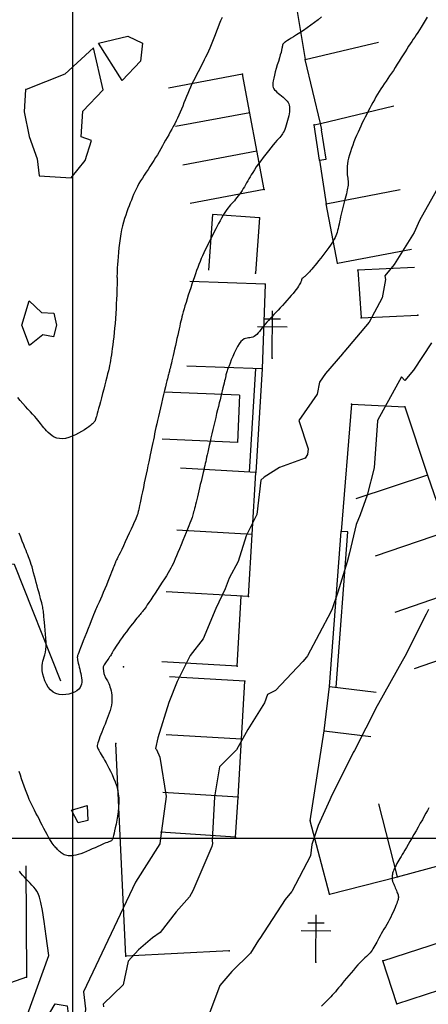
# Model space of a CAD drawing. Header units: millimetres. Extents: x 196436 to 199900, y 8705373 to 8708636.
# Tile 133 of 238: x 198294 to 198338, y 8706482 to 8706587. Entities that reach past the tile are written whole.
import ezdxf

# ---------------------------------------------------------------- set-up
doc = ezdxf.new("R2010")
doc.units = ezdxf.units.MM
doc.header["$LTSCALE"] = 5
for name, color, linetype in [('$CURVAS1', 30, 'Continuous'), ('$CURVAS2', 40, 'Continuous'), ('CASA', 6, 'Continuous'), ('CERCA', 3, 'CERCA_LINE'), ('MALHA', 9, 'Continuous'), ('MURO', 9, 'Continuous'), ('POSTE', 3, 'Continuous'), ('TEXTO', 2, 'Continuous')]:
    doc.layers.add(name, color=color, linetype=linetype)
doc.linetypes.add('CERCA_LINE', pattern='A,0.5,-0.2,["X",Standard,S=0.1,R=0,X=-0.1,Y=-0.05],-0.25', length=0.95)

# ---------------------------------------------------------------- blocks, each defined once
blk = doc.blocks.new('C')
at = {"layer": 'CASA'}
blk.add_lwpolyline([(0, 0), (0, 8)], dxfattribs=at)
blk = doc.blocks.new('A$C6C777A1E')
at = {"layer": 'CASA'}
for points in [[(0, 8), (0, 0)], [(0, 8), (5, 8)], [(5, 8), (5, 0)]]:
    blk.add_lwpolyline(points, dxfattribs=at)
blk = doc.blocks.new('A$C0378539B')
at = {"layer": 'CASA', "rotation": 101.3846114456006}
blk.add_blockref('A$C6C777A1E', (8.83, 1.58), dxfattribs=at)
blk = doc.blocks.new('A$C2C27206C')
at = {"layer": 'CASA', "rotation": 123.4074847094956}
blk.add_blockref('A$C0378539B', (9.73, 2.7), dxfattribs=at)

msp = doc.modelspace()

# ---------------------------------------------------------------- linework, layer by layer
at = {"layer": '$CURVAS1'}
for points in [[(198338.918, 8706569.263, 695), (198336.811, 8706565.528, 695), (198336.267, 8706564.275, 695), (198334.13, 8706560.862, 695), (198333.156, 8706559.663, 695), (198333.225, 8706559.288, 695), (198332.848, 8706557.315, 695), (198331.493, 8706554.757, 695), (198328.811, 8706551.561, 695), (198328.728, 8706551.486, 695), (198328.64, 8706551.379, 695), (198326.858, 8706549.316, 695), (198326.216, 8706548.393, 695), (198325.956, 8706547.124, 695), (198324.021, 8706544.328, 695), (198325.009, 8706541.296, 695), (198324.935, 8706540.694, 695), (198324.68, 8706540.327, 695), (198321.97, 8706539.337, 695), (198320.335, 8706538.314, 695), (198319.98, 8706537.974, 695), (198319.551, 8706534.348, 695), (198318.428, 8706532.082, 695), (198317.58, 8706529.356, 695), (198316.646, 8706527.575, 695), (198316.219, 8706526.46, 695), (198315.199, 8706524.367, 695), (198313.863, 8706521.135, 695), (198312.497, 8706519.378, 695), (198311.105, 8706516.624, 695), (198310.217, 8706514.388, 695), (198309.074, 8706510.643, 695), (198308.83, 8706509.498, 695), (198308.916, 8706509.394, 695), (198309.287, 8706508.587, 695), (198309.954, 8706504.389, 695), (198309.36, 8706499.975, 695), (198309.259, 8706499.392, 695), (198306.683, 8706495.299, 695), (198301.195, 8706483.671, 695)], [(198297.494, 8706487.544, 695), (198297.228, 8706489.573, 695), (198297.006, 8706491.137, 695), (198296.818, 8706492.304, 695), (198296.655, 8706493.143, 695), (198296.509, 8706493.72, 695), (198296.369, 8706494.105, 695), (198296.227, 8706494.365, 695), (198296.072, 8706494.568, 695), (198295.9, 8706494.77, 695), (198295.711, 8706494.981, 695), (198295.512, 8706495.198, 695), (198295.307, 8706495.418, 695), (198295.103, 8706495.638, 695), (198294.903, 8706495.856, 695), (198294.714, 8706496.069, 695), (198294.541, 8706496.274, 695), (198294.387, 8706496.47, 695)], [(198301.403, 8706481.86, 695), (198301.275, 8706480.623, 695), (198302.4, 8706479.422, 695), (198302.619, 8706477.709, 695), (198302.73, 8706475.79, 695), (198303.179, 8706474.419, 695), (198302.737, 8706473.014, 695), (198301.278, 8706469.427, 695), (198300.318, 8706467.818, 695), (198298.955, 8706464.437, 695), (198297.759, 8706462.903, 695), (198295.919, 8706462.315, 695), (198293.162, 8706464.463, 695), (198292.57, 8706464.604, 695), (198293.015, 8706466.483, 695), (198293.624, 8706469.461, 695), (198293.57, 8706469.901, 695), (198293.907, 8706470.692, 695), (198295.674, 8706474.452, 695), (198295.968, 8706476.613, 695), (198295.897, 8706479.451, 695), (198295.288, 8706479.823, 695), (198295.243, 8706481.281, 695), (198297.494, 8706487.544, 695)], [(198301.195, 8706483.671, 695), (198301.403, 8706481.86, 695)]]:
    msp.add_polyline3d(points, dxfattribs=at)
at = {"layer": '$CURVAS2'}
for points in [[(198315.892, 8706587.067, 692), (198315.721, 8706586.724, 692), (198315.562, 8706586.366, 692), (198315.413, 8706585.998, 692), (198315.271, 8706585.625, 692), (198315.134, 8706585.251, 692), (198314.999, 8706584.882, 692), (198314.863, 8706584.522, 692), (198314.724, 8706584.176, 692), (198314.582, 8706583.841, 692), (198314.437, 8706583.517, 692), (198314.289, 8706583.2, 692), (198314.137, 8706582.888, 692), (198313.983, 8706582.579, 692), (198313.826, 8706582.271, 692), (198313.665, 8706581.96, 692), (198313.502, 8706581.647, 692), (198313.338, 8706581.329, 692), (198313.173, 8706581.008, 692), (198313.008, 8706580.684, 692), (198312.846, 8706580.357, 692), (198312.687, 8706580.027, 692), (198312.532, 8706579.694, 692), (198312.383, 8706579.36, 692), (198312.24, 8706579.024, 692), (198312.103, 8706578.687, 692), (198311.969, 8706578.351, 692), (198311.837, 8706578.016, 692), (198311.706, 8706577.684, 692), (198311.574, 8706577.357, 692), (198311.44, 8706577.035, 692), (198311.302, 8706576.719, 692), (198311.158, 8706576.411, 692), (198311.009, 8706576.109, 692), (198310.856, 8706575.812, 692), (198310.7, 8706575.518, 692), (198310.54, 8706575.227, 692), (198310.378, 8706574.936, 692), (198310.214, 8706574.644, 692), (198310.049, 8706574.349, 692), (198309.883, 8706574.051, 692), (198309.716, 8706573.75, 692), (198309.546, 8706573.446, 692), (198309.374, 8706573.14, 692), (198309.197, 8706572.831, 692), (198309.016, 8706572.521, 692), (198308.829, 8706572.21, 692), (198308.635, 8706571.899, 692), (198308.435, 8706571.587, 692), (198308.23, 8706571.276, 692), (198308.023, 8706570.966, 692), (198307.817, 8706570.658, 692), (198307.615, 8706570.351, 692), (198307.42, 8706570.048, 692), (198307.234, 8706569.747, 692), (198307.06, 8706569.451, 692), (198306.901, 8706569.159, 692), (198306.755, 8706568.869, 692), (198306.619, 8706568.581, 692), (198306.492, 8706568.292, 692), (198306.371, 8706568.001, 692), (198306.253, 8706567.706, 692), (198306.136, 8706567.406, 692), (198306.019, 8706567.098, 692), (198305.899, 8706566.781, 692), (198305.778, 8706566.453, 692), (198305.658, 8706566.111, 692), (198305.54, 8706565.753, 692), (198305.426, 8706565.376, 692), (198305.319, 8706564.978, 692), (198305.22, 8706564.556, 692), (198305.13, 8706564.108, 692), (198305.053, 8706563.635, 692), (198304.986, 8706563.144, 692), (198304.929, 8706562.649, 692), (198304.882, 8706562.161, 692), (198304.842, 8706561.691, 692), (198304.811, 8706561.252, 692), (198304.786, 8706560.855, 692), (198304.766, 8706560.511, 692), (198304.752, 8706560.23, 692), (198304.742, 8706560.007, 692), (198304.735, 8706559.834, 692), (198304.732, 8706559.702, 692), (198304.731, 8706559.603, 692), (198304.732, 8706559.531, 692), (198304.734, 8706559.476, 692), (198304.737, 8706559.431, 692), (198304.74, 8706559.387, 692), (198304.743, 8706559.337, 692), (198304.745, 8706559.27, 692), (198304.746, 8706559.179, 692), (198304.746, 8706559.053, 692), (198304.743, 8706558.886, 692), (198304.737, 8706558.667, 692), (198304.729, 8706558.387, 692), (198304.717, 8706558.042, 692), (198304.701, 8706557.639, 692), (198304.681, 8706557.189, 692), (198304.658, 8706556.703, 692), (198304.631, 8706556.192, 692), (198304.6, 8706555.667, 692), (198304.565, 8706555.14, 692), (198304.526, 8706554.622, 692), (198304.482, 8706554.121, 692), (198304.436, 8706553.641, 692), (198304.387, 8706553.183, 692), (198304.336, 8706552.749, 692), (198304.285, 8706552.339, 692), (198304.233, 8706551.956, 692), (198304.183, 8706551.6, 692), (198304.134, 8706551.273, 692), (198304.087, 8706550.974, 692), (198304.041, 8706550.696, 692), (198303.993, 8706550.428, 692), (198303.941, 8706550.162, 692), (198303.884, 8706549.888, 692), (198303.818, 8706549.596, 692), (198303.742, 8706549.276, 692), (198303.654, 8706548.92, 692), (198303.553, 8706548.521, 692), (198303.441, 8706548.089, 692), (198303.322, 8706547.638, 692), (198303.201, 8706547.181, 692), (198303.081, 8706546.733, 692), (198302.966, 8706546.306, 692), (198302.861, 8706545.915, 692), (198302.768, 8706545.574, 692), (198302.692, 8706545.292, 692), (198302.63, 8706545.066, 692), (198302.581, 8706544.889, 692), (198302.544, 8706544.753, 692), (198302.516, 8706544.651, 692), (198302.495, 8706544.576, 692), (198302.48, 8706544.52, 692), (198302.468, 8706544.477, 692), (198302.459, 8706544.439, 692), (198302.45, 8706544.406, 692), (198302.441, 8706544.375, 692), (198302.431, 8706544.345, 692), (198302.418, 8706544.314, 692), (198302.403, 8706544.282, 692), (198302.383, 8706544.248, 692), (198302.359, 8706544.208, 692), (198302.327, 8706544.164, 692), (198302.285, 8706544.111, 692), (198302.227, 8706544.048, 692), (198302.148, 8706543.973, 692), (198302.043, 8706543.884, 692), (198301.907, 8706543.778, 692), (198301.736, 8706543.652, 692), (198301.524, 8706543.506, 692), (198301.269, 8706543.338, 692), (198300.978, 8706543.156, 692), (198300.658, 8706542.972, 692), (198300.318, 8706542.796, 692), (198299.968, 8706542.638, 692), (198299.615, 8706542.508, 692), (198299.269, 8706542.416, 692), (198298.939, 8706542.374, 692), (198298.63, 8706542.388, 692), (198298.345, 8706542.453, 692), (198298.083, 8706542.559, 692), (198297.843, 8706542.697, 692), (198297.625, 8706542.857, 692), (198297.428, 8706543.032, 692), (198297.252, 8706543.211, 692), (198297.097, 8706543.386, 692), (198296.96, 8706543.549, 692), (198296.837, 8706543.704, 692), (198296.72, 8706543.855, 692), (198296.603, 8706544.009, 692), (198296.479, 8706544.169, 692), (198296.342, 8706544.34, 692), (198296.185, 8706544.53, 692), (198296, 8706544.741, 692), (198295.785, 8706544.978, 692), (198295.543, 8706545.238, 692), (198295.283, 8706545.518, 692), (198295.011, 8706545.812, 692), (198294.735, 8706546.118, 692), (198294.463, 8706546.432, 692), (198294.201, 8706546.748, 692)], [(198337.65, 8706587.113, 694), (198337.423, 8706586.749, 694), (198337.204, 8706586.399, 694), (198336.998, 8706586.072, 694), (198336.808, 8706585.776, 694), (198336.633, 8706585.505, 694), (198336.469, 8706585.253, 694), (198336.311, 8706585.012, 694), (198336.157, 8706584.776, 694), (198336.001, 8706584.538, 694), (198335.839, 8706584.289, 694), (198335.67, 8706584.025, 694), (198335.488, 8706583.738, 694), (198335.296, 8706583.433, 694), (198335.095, 8706583.114, 694), (198334.889, 8706582.785, 694), (198334.679, 8706582.452, 694), (198334.468, 8706582.119, 694), (198334.257, 8706581.791, 694), (198334.05, 8706581.473, 694), (198333.847, 8706581.168, 694), (198333.65, 8706580.875, 694), (198333.457, 8706580.592, 694), (198333.269, 8706580.315, 694), (198333.084, 8706580.043, 694), (198332.903, 8706579.771, 694), (198332.725, 8706579.499, 694), (198332.55, 8706579.223, 694), (198332.377, 8706578.941, 694), (198332.207, 8706578.653, 694), (198332.038, 8706578.36, 694), (198331.872, 8706578.062, 694), (198331.708, 8706577.76, 694), (198331.545, 8706577.454, 694), (198331.383, 8706577.146, 694), (198331.223, 8706576.835, 694), (198331.064, 8706576.522, 694), (198330.907, 8706576.207, 694), (198330.752, 8706575.889, 694), (198330.598, 8706575.567, 694), (198330.447, 8706575.241, 694), (198330.298, 8706574.91, 694), (198330.153, 8706574.574, 694), (198330.01, 8706574.232, 694), (198329.871, 8706573.884, 694), (198329.738, 8706573.533, 694), (198329.612, 8706573.183, 694), (198329.496, 8706572.836, 694), (198329.393, 8706572.498, 694), (198329.305, 8706572.171, 694), (198329.233, 8706571.859, 694), (198329.18, 8706571.565, 694), (198329.147, 8706571.292, 694), (198329.132, 8706571.04, 694), (198329.132, 8706570.807, 694), (198329.142, 8706570.592, 694), (198329.16, 8706570.392, 694), (198329.182, 8706570.207, 694), (198329.205, 8706570.034, 694), (198329.224, 8706569.873, 694), (198329.238, 8706569.721, 694), (198329.246, 8706569.574, 694), (198329.246, 8706569.429, 694), (198329.238, 8706569.282, 694), (198329.222, 8706569.128, 694), (198329.198, 8706568.964, 694), (198329.164, 8706568.786, 694), (198329.12, 8706568.589, 694), (198329.067, 8706568.371, 694), (198329.005, 8706568.133, 694), (198328.937, 8706567.88, 694), (198328.865, 8706567.614, 694), (198328.791, 8706567.339, 694), (198328.716, 8706567.058, 694), (198328.643, 8706566.774, 694), (198328.574, 8706566.49, 694), (198328.509, 8706566.21, 694), (198328.45, 8706565.935, 694), (198328.394, 8706565.666, 694), (198328.341, 8706565.406, 694), (198328.289, 8706565.156, 694), (198328.238, 8706564.917, 694), (198328.187, 8706564.691, 694), (198328.135, 8706564.479, 694), (198328.081, 8706564.281, 694), (198328.021, 8706564.095, 694), (198327.953, 8706563.914, 694), (198327.874, 8706563.733, 694), (198327.781, 8706563.548, 694), (198327.67, 8706563.353, 694), (198327.539, 8706563.143, 694), (198327.384, 8706562.913, 694), (198327.205, 8706562.661, 694), (198327.005, 8706562.39, 694), (198326.791, 8706562.107, 694), (198326.569, 8706561.821, 694), (198326.344, 8706561.537, 694), (198326.125, 8706561.262, 694), (198325.916, 8706561.004, 694), (198325.723, 8706560.768, 694), (198325.552, 8706560.562, 694), (198325.402, 8706560.383, 694), (198325.269, 8706560.228, 694), (198325.152, 8706560.095, 694), (198325.048, 8706559.981, 694), (198324.955, 8706559.883, 694), (198324.87, 8706559.798, 694), (198324.791, 8706559.724, 694), (198324.716, 8706559.657, 694), (198324.645, 8706559.598, 694), (198324.579, 8706559.546, 694), (198324.519, 8706559.5, 694), (198324.466, 8706559.46, 694), (198324.42, 8706559.425, 694), (198324.383, 8706559.394, 694), (198324.355, 8706559.369, 694), (198324.336, 8706559.346, 694), (198324.325, 8706559.326, 694), (198324.318, 8706559.304, 694), (198324.314, 8706559.279, 694), (198324.31, 8706559.249, 694), (198324.303, 8706559.211, 694), (198324.291, 8706559.163, 694), (198324.271, 8706559.103, 694), (198324.241, 8706559.028, 694), (198324.199, 8706558.937, 694), (198324.142, 8706558.83, 694), (198324.07, 8706558.706, 694), (198323.98, 8706558.564, 694), (198323.87, 8706558.404, 694), (198323.739, 8706558.224, 694), (198323.584, 8706558.023, 694), (198323.405, 8706557.803, 694), (198323.206, 8706557.566, 694), (198322.989, 8706557.316, 694), (198322.761, 8706557.058, 694), (198322.526, 8706556.795, 694), (198322.287, 8706556.533, 694), (198322.049, 8706556.275, 694), (198321.818, 8706556.026, 694), (198321.596, 8706555.788, 694), (198321.383, 8706555.561, 694), (198321.18, 8706555.343, 694), (198320.986, 8706555.134, 694), (198320.8, 8706554.93, 694), (198320.622, 8706554.731, 694), (198320.452, 8706554.534, 694), (198320.289, 8706554.339, 694), (198320.132, 8706554.144, 694), (198319.981, 8706553.953, 694), (198319.834, 8706553.77, 694), (198319.69, 8706553.601, 694), (198319.549, 8706553.449, 694), (198319.408, 8706553.319, 694), (198319.267, 8706553.216, 694), (198319.125, 8706553.144, 694), (198318.98, 8706553.104, 694), (198318.832, 8706553.087, 694), (198318.682, 8706553.078, 694), (198318.527, 8706553.063, 694), (198318.369, 8706553.031, 694), (198318.207, 8706552.965, 694), (198318.04, 8706552.855, 694), (198317.868, 8706552.684, 694), (198317.691, 8706552.446, 694), (198317.513, 8706552.151, 694), (198317.337, 8706551.816, 694), (198317.167, 8706551.459, 694), (198317.006, 8706551.095, 694), (198316.858, 8706550.741, 694), (198316.727, 8706550.414, 694), (198316.616, 8706550.13, 694), (198316.528, 8706549.902, 694), (198316.46, 8706549.722, 694), (198316.409, 8706549.581, 694), (198316.37, 8706549.466, 694), (198316.34, 8706549.365, 694), (198316.315, 8706549.269, 694), (198316.291, 8706549.166, 694), (198316.263, 8706549.043, 694), (198316.23, 8706548.893, 694), (198316.19, 8706548.716, 694), (198316.144, 8706548.512, 694), (198316.092, 8706548.284, 694), (198316.034, 8706548.034, 694), (198315.971, 8706547.764, 694), (198315.903, 8706547.475, 694), (198315.829, 8706547.171, 694), (198315.751, 8706546.851, 694), (198315.669, 8706546.518, 694), (198315.583, 8706546.17, 694), (198315.493, 8706545.808, 694), (198315.4, 8706545.431, 694), (198315.304, 8706545.041, 694), (198315.206, 8706544.637, 694), (198315.105, 8706544.218, 694), (198315.003, 8706543.787, 694), (198314.901, 8706543.348, 694), (198314.8, 8706542.91, 694), (198314.701, 8706542.479, 694), (198314.607, 8706542.062, 694), (198314.517, 8706541.667, 694), (198314.435, 8706541.299, 694), (198314.361, 8706540.967, 694), (198314.297, 8706540.675, 694), (198314.239, 8706540.415, 694), (198314.188, 8706540.18, 694), (198314.139, 8706539.961, 694), (198314.092, 8706539.748, 694), (198314.044, 8706539.532, 694), (198313.992, 8706539.305, 694), (198313.935, 8706539.057, 694), (198313.872, 8706538.782, 694), (198313.802, 8706538.483, 694), (198313.727, 8706538.166, 694), (198313.649, 8706537.837, 694), (198313.569, 8706537.502, 694), (198313.489, 8706537.166, 694), (198313.411, 8706536.835, 694), (198313.334, 8706536.516, 694), (198313.262, 8706536.212, 694), (198313.193, 8706535.926, 694), (198313.128, 8706535.657, 694), (198313.068, 8706535.407, 694), (198313.011, 8706535.176, 694), (198312.959, 8706534.964, 694), (198312.91, 8706534.772, 694), (198312.865, 8706534.601, 694), (198312.824, 8706534.448, 694), (198312.783, 8706534.307, 694), (198312.739, 8706534.167, 694), (198312.689, 8706534.018, 694), (198312.628, 8706533.85, 694), (198312.554, 8706533.653, 694), (198312.462, 8706533.418, 694), (198312.349, 8706533.134, 694), (198312.214, 8706532.795, 694), (198312.06, 8706532.411, 694), (198311.892, 8706531.996, 694), (198311.717, 8706531.563, 694), (198311.539, 8706531.127, 694), (198311.364, 8706530.702, 694), (198311.198, 8706530.3, 694), (198311.045, 8706529.936, 694), (198310.911, 8706529.62, 694), (198310.789, 8706529.343, 694), (198310.674, 8706529.093, 694), (198310.558, 8706528.859, 694), (198310.437, 8706528.629, 694), (198310.302, 8706528.391, 694), (198310.148, 8706528.132, 694), (198309.969, 8706527.84, 694), (198309.759, 8706527.508, 694), (198309.526, 8706527.145, 694), (198309.278, 8706526.761, 694), (198309.023, 8706526.371, 694), (198308.77, 8706525.986, 694), (198308.528, 8706525.619, 694), (198308.305, 8706525.282, 694), (198308.109, 8706524.987, 694), (198307.948, 8706524.745, 694), (198307.817, 8706524.549, 694), (198307.71, 8706524.393, 694), (198307.623, 8706524.267, 694), (198307.549, 8706524.165, 694), (198307.483, 8706524.078, 694), (198307.419, 8706523.999, 694), (198307.352, 8706523.918, 694), (198307.275, 8706523.83, 694), (198307.189, 8706523.73, 694), (198307.089, 8706523.615, 694), (198306.977, 8706523.483, 694), (198306.849, 8706523.331, 694), (198306.705, 8706523.157, 694), (198306.544, 8706522.956, 694), (198306.363, 8706522.726, 694), (198306.163, 8706522.467, 694), (198305.949, 8706522.185, 694), (198305.726, 8706521.888, 694), (198305.503, 8706521.585, 694), (198305.284, 8706521.284, 694), (198305.076, 8706520.994, 694), (198304.886, 8706520.722, 694), (198304.719, 8706520.478, 694), (198304.581, 8706520.266, 694), (198304.467, 8706520.086, 694), (198304.374, 8706519.93, 694), (198304.295, 8706519.793, 694), (198304.226, 8706519.671, 694), (198304.162, 8706519.556, 694), (198304.097, 8706519.445, 694), (198304.027, 8706519.332, 694), (198303.948, 8706519.212, 694), (198303.862, 8706519.087, 694), (198303.772, 8706518.96, 694), (198303.681, 8706518.833, 694), (198303.593, 8706518.709, 694), (198303.511, 8706518.591, 694), (198303.439, 8706518.481, 694), (198303.378, 8706518.382, 694), (198303.333, 8706518.296, 694), (198303.302, 8706518.221, 694), (198303.282, 8706518.155, 694), (198303.273, 8706518.095, 694), (198303.27, 8706518.038, 694), (198303.273, 8706517.981, 694), (198303.279, 8706517.923, 694), (198303.287, 8706517.86, 694), (198303.294, 8706517.791, 694), (198303.301, 8706517.715, 694), (198303.311, 8706517.634, 694), (198303.323, 8706517.549, 694), (198303.339, 8706517.461, 694), (198303.36, 8706517.37, 694), (198303.389, 8706517.278, 694), (198303.425, 8706517.186, 694), (198303.47, 8706517.093, 694), (198303.523, 8706516.998, 694), (198303.582, 8706516.899, 694), (198303.646, 8706516.792, 694), (198303.713, 8706516.675, 694), (198303.782, 8706516.546, 694), (198303.852, 8706516.401, 694), (198303.921, 8706516.238, 694), (198303.987, 8706516.055, 694), (198304.048, 8706515.853, 694), (198304.101, 8706515.635, 694), (198304.146, 8706515.403, 694), (198304.177, 8706515.158, 694), (198304.195, 8706514.902, 694), (198304.195, 8706514.639, 694), (198304.176, 8706514.369, 694), (198304.136, 8706514.094, 694), (198304.077, 8706513.816, 694), (198304.001, 8706513.535, 694), (198303.912, 8706513.25, 694), (198303.811, 8706512.964, 694), (198303.702, 8706512.676, 694), (198303.587, 8706512.387, 694), (198303.469, 8706512.097, 694), (198303.35, 8706511.807, 694), (198303.233, 8706511.522, 694), (198303.121, 8706511.243, 694), (198303.014, 8706510.976, 694), (198302.917, 8706510.725, 694), (198302.831, 8706510.493, 694), (198302.759, 8706510.284, 694), (198302.703, 8706510.102, 694), (198302.664, 8706509.948, 694), (198302.644, 8706509.82, 694), (198302.641, 8706509.709, 694), (198302.654, 8706509.608, 694), (198302.684, 8706509.513, 694), (198302.729, 8706509.415, 694), (198302.789, 8706509.308, 694), (198302.863, 8706509.185, 694), (198302.951, 8706509.042, 694), (198303.051, 8706508.876, 694), (198303.164, 8706508.688, 694), (198303.288, 8706508.478, 694), (198303.423, 8706508.245, 694), (198303.567, 8706507.989, 694), (198303.72, 8706507.71, 694), (198303.88, 8706507.409, 694), (198304.047, 8706507.084, 694), (198304.215, 8706506.737, 694), (198304.378, 8706506.369, 694), (198304.53, 8706505.98, 694), (198304.666, 8706505.571, 694), (198304.779, 8706505.144, 694), (198304.864, 8706504.698, 694), (198304.914, 8706504.236, 694), (198304.925, 8706503.758, 694), (198304.904, 8706503.274, 694), (198304.856, 8706502.793, 694), (198304.79, 8706502.324, 694), (198304.711, 8706501.877, 694), (198304.628, 8706501.462, 694), (198304.547, 8706501.087, 694), (198304.475, 8706500.764, 694), (198304.418, 8706500.497, 694), (198304.374, 8706500.284, 694), (198304.337, 8706500.116, 694), (198304.305, 8706499.988, 694), (198304.272, 8706499.89, 694), (198304.235, 8706499.817, 694), (198304.19, 8706499.76, 694), (198304.132, 8706499.714, 694), (198304.057, 8706499.671, 694), (198303.964, 8706499.628, 694), (198303.851, 8706499.582, 694), (198303.718, 8706499.531, 694), (198303.561, 8706499.472, 694), (198303.381, 8706499.402, 694), (198303.176, 8706499.319, 694), (198302.944, 8706499.22, 694), (198302.685, 8706499.104, 694), (198302.404, 8706498.975, 694), (198302.109, 8706498.838, 694), (198301.804, 8706498.699, 694), (198301.497, 8706498.564, 694), (198301.194, 8706498.438, 694), (198300.902, 8706498.327, 694), (198300.626, 8706498.236, 694), (198300.372, 8706498.17, 694), (198300.141, 8706498.127, 694), (198299.93, 8706498.105, 694), (198299.738, 8706498.101, 694), (198299.564, 8706498.114, 694), (198299.406, 8706498.142, 694), (198299.264, 8706498.181, 694), (198299.135, 8706498.229, 694), (198299.019, 8706498.284, 694), (198298.914, 8706498.346, 694), (198298.817, 8706498.412, 694), (198298.728, 8706498.484, 694), (198298.645, 8706498.558, 694), (198298.565, 8706498.636, 694), (198298.488, 8706498.715, 694), (198298.411, 8706498.796, 694), (198298.333, 8706498.877, 694), (198298.252, 8706498.963, 694), (198298.166, 8706499.059, 694), (198298.074, 8706499.17, 694), (198297.975, 8706499.299, 694), (198297.867, 8706499.453, 694), (198297.747, 8706499.635, 694), (198297.616, 8706499.851, 694), (198297.471, 8706500.103, 694), (198297.314, 8706500.386, 694), (198297.15, 8706500.694, 694), (198296.979, 8706501.018, 694), (198296.806, 8706501.352, 694), (198296.632, 8706501.689, 694), (198296.462, 8706502.022, 694), (198296.296, 8706502.343, 694), (198296.139, 8706502.648, 694), (198295.988, 8706502.94, 694), (198295.843, 8706503.226, 694), (198295.703, 8706503.51, 694), (198295.565, 8706503.798, 694), (198295.43, 8706504.098, 694), (198295.295, 8706504.413, 694), (198295.16, 8706504.75, 694), (198295.023, 8706505.113, 694), (198294.885, 8706505.495, 694), (198294.749, 8706505.889, 694), (198294.615, 8706506.287, 694), (198294.485, 8706506.679, 694), (198294.361, 8706507.059, 694)], [(198326.424, 8706587.139, 693), (198326.062, 8706586.838, 693), (198325.679, 8706586.541, 693), (198325.285, 8706586.252, 693), (198324.888, 8706585.974, 693), (198324.499, 8706585.71, 693), (198324.126, 8706585.466, 693), (198323.78, 8706585.244, 693), (198323.47, 8706585.048, 693), (198323.206, 8706584.883, 693), (198322.994, 8706584.75, 693), (198322.831, 8706584.647, 693), (198322.71, 8706584.57, 693), (198322.624, 8706584.514, 693), (198322.566, 8706584.475, 693), (198322.529, 8706584.449, 693), (198322.507, 8706584.432, 693), (198322.493, 8706584.419, 693), (198322.481, 8706584.408, 693), (198322.469, 8706584.396, 693), (198322.458, 8706584.385, 693), (198322.447, 8706584.373, 693), (198322.435, 8706584.36, 693), (198322.422, 8706584.345, 693), (198322.409, 8706584.33, 693), (198322.393, 8706584.312, 693), (198322.376, 8706584.292, 693), (198322.358, 8706584.271, 693), (198322.34, 8706584.249, 693), (198322.323, 8706584.225, 693), (198322.307, 8706584.202, 693), (198322.293, 8706584.179, 693), (198322.283, 8706584.157, 693), (198322.278, 8706584.137, 693), (198322.277, 8706584.117, 693), (198322.277, 8706584.091, 693), (198322.276, 8706584.052, 693), (198322.27, 8706583.991, 693), (198322.256, 8706583.902, 693), (198322.231, 8706583.777, 693), (198322.19, 8706583.607, 693), (198322.131, 8706583.386, 693), (198322.052, 8706583.109, 693), (198321.956, 8706582.786, 693), (198321.85, 8706582.431, 693), (198321.739, 8706582.057, 693), (198321.628, 8706581.677, 693), (198321.524, 8706581.306, 693), (198321.43, 8706580.956, 693), (198321.354, 8706580.642, 693), (198321.299, 8706580.372, 693), (198321.267, 8706580.145, 693), (198321.258, 8706579.953, 693), (198321.272, 8706579.789, 693), (198321.309, 8706579.647, 693), (198321.371, 8706579.52, 693), (198321.456, 8706579.4, 693), (198321.565, 8706579.283, 693), (198321.697, 8706579.161, 693), (198321.847, 8706579.034, 693), (198322.01, 8706578.903, 693), (198322.177, 8706578.768, 693), (198322.343, 8706578.631, 693), (198322.502, 8706578.491, 693), (198322.648, 8706578.35, 693), (198322.773, 8706578.208, 693), (198322.873, 8706578.065, 693), (198322.949, 8706577.919, 693), (198323.002, 8706577.769, 693), (198323.034, 8706577.611, 693), (198323.047, 8706577.443, 693), (198323.043, 8706577.264, 693), (198323.024, 8706577.07, 693), (198322.991, 8706576.859, 693), (198322.947, 8706576.63, 693), (198322.892, 8706576.389, 693), (198322.829, 8706576.142, 693), (198322.76, 8706575.894, 693), (198322.686, 8706575.653, 693), (198322.608, 8706575.424, 693), (198322.529, 8706575.214, 693), (198322.45, 8706575.029, 693), (198322.372, 8706574.872, 693), (198322.291, 8706574.738, 693), (198322.203, 8706574.615, 693), (198322.104, 8706574.493, 693), (198321.989, 8706574.363, 693), (198321.855, 8706574.215, 693), (198321.696, 8706574.039, 693), (198321.509, 8706573.825, 693), (198321.291, 8706573.565, 693), (198321.048, 8706573.267, 693), (198320.788, 8706572.941, 693), (198320.519, 8706572.595, 693), (198320.248, 8706572.241, 693), (198319.984, 8706571.886, 693), (198319.734, 8706571.542, 693), (198319.506, 8706571.217, 693), (198319.306, 8706570.92, 693), (198319.132, 8706570.648, 693), (198318.979, 8706570.397, 693), (198318.842, 8706570.164, 693), (198318.717, 8706569.945, 693), (198318.6, 8706569.736, 693), (198318.486, 8706569.532, 693), (198318.371, 8706569.33, 693), (198318.25, 8706569.128, 693), (198318.125, 8706568.924, 693), (198317.995, 8706568.722, 693), (198317.863, 8706568.524, 693), (198317.728, 8706568.33, 693), (198317.591, 8706568.142, 693), (198317.454, 8706567.963, 693), (198317.318, 8706567.794, 693), (198317.183, 8706567.635, 693), (198317.048, 8706567.484, 693), (198316.914, 8706567.336, 693), (198316.78, 8706567.187, 693), (198316.646, 8706567.033, 693), (198316.51, 8706566.869, 693), (198316.374, 8706566.691, 693), (198316.236, 8706566.496, 693), (198316.096, 8706566.278, 693), (198315.953, 8706566.041, 693), (198315.809, 8706565.786, 693), (198315.662, 8706565.516, 693), (198315.512, 8706565.233, 693), (198315.36, 8706564.939, 693), (198315.206, 8706564.637, 693), (198315.049, 8706564.33, 693), (198314.889, 8706564.018, 693), (198314.728, 8706563.703, 693), (198314.567, 8706563.387, 693), (198314.407, 8706563.07, 693), (198314.25, 8706562.752, 693), (198314.096, 8706562.435, 693), (198313.948, 8706562.119, 693), (198313.806, 8706561.806, 693), (198313.672, 8706561.495, 693), (198313.544, 8706561.185, 693), (198313.42, 8706560.872, 693), (198313.3, 8706560.554, 693), (198313.181, 8706560.228, 693), (198313.061, 8706559.892, 693), (198312.94, 8706559.542, 693), (198312.816, 8706559.177, 693), (198312.687, 8706558.794, 693), (198312.556, 8706558.399, 693), (198312.425, 8706557.998, 693), (198312.295, 8706557.599, 693), (198312.17, 8706557.207, 693), (198312.052, 8706556.83, 693), (198311.942, 8706556.474, 693), (198311.845, 8706556.146, 693), (198311.76, 8706555.85, 693), (198311.686, 8706555.579, 693), (198311.62, 8706555.327, 693), (198311.561, 8706555.083, 693), (198311.504, 8706554.84, 693), (198311.447, 8706554.59, 693), (198311.389, 8706554.323, 693), (198311.325, 8706554.032, 693), (198311.254, 8706553.711, 693), (198311.177, 8706553.364, 693), (198311.096, 8706553.001, 693), (198311.012, 8706552.63, 693), (198310.928, 8706552.257, 693), (198310.845, 8706551.892, 693), (198310.765, 8706551.542, 693), (198310.689, 8706551.215, 693), (198310.619, 8706550.918, 693), (198310.555, 8706550.651, 693), (198310.498, 8706550.411, 693), (198310.445, 8706550.197, 693), (198310.398, 8706550.006, 693), (198310.355, 8706549.836, 693), (198310.317, 8706549.686, 693), (198310.284, 8706549.554, 693), (198310.254, 8706549.436, 693), (198310.225, 8706549.323, 693), (198310.196, 8706549.207, 693), (198310.164, 8706549.077, 693), (198310.126, 8706548.923, 693), (198310.08, 8706548.736, 693), (198310.024, 8706548.506, 693), (198309.956, 8706548.224, 693), (198309.873, 8706547.882, 693), (198309.778, 8706547.49, 693), (198309.675, 8706547.06, 693), (198309.565, 8706546.602, 693), (198309.453, 8706546.13, 693), (198309.341, 8706545.655, 693), (198309.232, 8706545.189, 693), (198309.129, 8706544.744, 693), (198309.035, 8706544.328, 693), (198308.948, 8706543.941, 693), (198308.869, 8706543.578, 693), (198308.795, 8706543.234, 693), (198308.725, 8706542.905, 693), (198308.658, 8706542.587, 693), (198308.593, 8706542.274, 693), (198308.529, 8706541.963, 693), (198308.464, 8706541.648, 693), (198308.398, 8706541.328, 693), (198308.33, 8706540.997, 693), (198308.258, 8706540.654, 693), (198308.183, 8706540.295, 693), (198308.104, 8706539.916, 693), (198308.02, 8706539.515, 693), (198307.929, 8706539.087, 693), (198307.833, 8706538.633, 693), (198307.732, 8706538.161, 693), (198307.63, 8706537.683, 693), (198307.529, 8706537.209, 693), (198307.43, 8706536.752, 693), (198307.338, 8706536.322, 693), (198307.254, 8706535.931, 693), (198307.181, 8706535.59, 693), (198307.121, 8706535.307, 693), (198307.072, 8706535.079, 693), (198307.034, 8706534.899, 693), (198307.005, 8706534.759, 693), (198306.983, 8706534.654, 693), (198306.967, 8706534.576, 693), (198306.956, 8706534.518, 693), (198306.948, 8706534.474, 693), (198306.941, 8706534.436, 693), (198306.93, 8706534.395, 693), (198306.913, 8706534.34, 693), (198306.883, 8706534.262, 693), (198306.838, 8706534.15, 693), (198306.771, 8706533.995, 693), (198306.679, 8706533.787, 693), (198306.558, 8706533.514, 693), (198306.404, 8706533.173, 693), (198306.225, 8706532.777, 693), (198306.027, 8706532.344, 693), (198305.821, 8706531.893, 693), (198305.613, 8706531.442, 693), (198305.413, 8706531.01, 693), (198305.229, 8706530.615, 693), (198305.068, 8706530.276, 693), (198304.937, 8706530.006, 693), (198304.834, 8706529.798, 693), (198304.754, 8706529.643, 693), (198304.694, 8706529.529, 693), (198304.648, 8706529.444, 693), (198304.613, 8706529.379, 693), (198304.584, 8706529.321, 693), (198304.557, 8706529.259, 693), (198304.527, 8706529.185, 693), (198304.492, 8706529.091, 693), (198304.45, 8706528.976, 693), (198304.399, 8706528.834, 693), (198304.335, 8706528.661, 693), (198304.257, 8706528.453, 693), (198304.162, 8706528.207, 693), (198304.048, 8706527.917, 693), (198303.913, 8706527.584, 693), (198303.763, 8706527.217, 693), (198303.602, 8706526.83, 693), (198303.437, 8706526.435, 693), (198303.272, 8706526.045, 693), (198303.114, 8706525.675, 693), (198302.967, 8706525.336, 693), (198302.839, 8706525.043, 693), (198302.732, 8706524.803, 693), (198302.642, 8706524.605, 693), (198302.563, 8706524.433, 693), (198302.489, 8706524.272, 693), (198302.415, 8706524.105, 693), (198302.334, 8706523.917, 693), (198302.24, 8706523.69, 693), (198302.127, 8706523.41, 693), (198301.991, 8706523.067, 693), (198301.836, 8706522.671, 693), (198301.669, 8706522.24, 693), (198301.496, 8706521.792, 693), (198301.323, 8706521.345, 693), (198301.156, 8706520.915, 693), (198301.002, 8706520.521, 693), (198300.867, 8706520.179, 693), (198300.756, 8706519.902, 693), (198300.668, 8706519.684, 693), (198300.603, 8706519.511, 693), (198300.557, 8706519.371, 693), (198300.531, 8706519.252, 693), (198300.521, 8706519.141, 693), (198300.527, 8706519.027, 693), (198300.547, 8706518.897, 693), (198300.578, 8706518.741, 693), (198300.62, 8706518.562, 693), (198300.668, 8706518.362, 693), (198300.721, 8706518.147, 693), (198300.776, 8706517.921, 693), (198300.83, 8706517.687, 693), (198300.882, 8706517.451, 693), (198300.927, 8706517.217, 693), (198300.963, 8706516.987, 693), (198300.986, 8706516.765, 693), (198300.987, 8706516.551, 693), (198300.963, 8706516.345, 693), (198300.906, 8706516.15, 693), (198300.811, 8706515.966, 693), (198300.671, 8706515.795, 693), (198300.481, 8706515.637, 693), (198300.238, 8706515.494, 693), (198299.95, 8706515.373, 693), (198299.629, 8706515.28, 693), (198299.287, 8706515.223, 693), (198298.936, 8706515.209, 693), (198298.588, 8706515.244, 693), (198298.254, 8706515.337, 693), (198297.947, 8706515.493, 693), (198297.675, 8706515.716, 693), (198297.442, 8706515.996, 693), (198297.245, 8706516.318, 693), (198297.084, 8706516.667, 693), (198296.958, 8706517.03, 693), (198296.867, 8706517.391, 693), (198296.81, 8706517.735, 693), (198296.787, 8706518.05, 693), (198296.795, 8706518.324, 693), (198296.828, 8706518.565, 693), (198296.881, 8706518.786, 693), (198296.945, 8706518.999, 693), (198297.014, 8706519.217, 693), (198297.081, 8706519.452, 693), (198297.139, 8706519.716, 693), (198297.18, 8706520.021, 693), (198297.201, 8706520.377, 693), (198297.203, 8706520.772, 693), (198297.189, 8706521.193, 693), (198297.163, 8706521.626, 693), (198297.129, 8706522.057, 693), (198297.091, 8706522.472, 693), (198297.052, 8706522.856, 693), (198297.017, 8706523.196, 693), (198296.987, 8706523.48, 693), (198296.962, 8706523.716, 693), (198296.941, 8706523.913, 693), (198296.922, 8706524.079, 693), (198296.902, 8706524.224, 693), (198296.88, 8706524.359, 693), (198296.855, 8706524.492, 693), (198296.824, 8706524.633, 693), (198296.787, 8706524.79, 693), (198296.742, 8706524.965, 693), (198296.69, 8706525.159, 693), (198296.632, 8706525.373, 693), (198296.568, 8706525.608, 693), (198296.499, 8706525.864, 693), (198296.423, 8706526.142, 693), (198296.342, 8706526.443, 693), (198296.257, 8706526.766, 693), (198296.167, 8706527.106, 693), (198296.076, 8706527.453, 693), (198295.984, 8706527.8, 693), (198295.892, 8706528.14, 693), (198295.803, 8706528.464, 693), (198295.718, 8706528.765, 693), (198295.637, 8706529.034, 693), (198295.563, 8706529.268, 693), (198295.492, 8706529.474, 693), (198295.421, 8706529.664, 693), (198295.348, 8706529.85, 693), (198295.269, 8706530.044, 693), (198295.181, 8706530.257, 693), (198295.081, 8706530.502, 693), (198294.966, 8706530.789, 693), (198294.834, 8706531.128, 693), (198294.688, 8706531.508, 693), (198294.532, 8706531.917, 693), (198294.369, 8706532.342, 693)], [(198305.875, 8706585.108, 691), (198307.447, 8706584.361, 691), (198307.241, 8706582.458, 691), (198305.27, 8706580.408, 691), (198302.767, 8706584.372, 691), (198305.875, 8706585.108, 691)], [(198299.194, 8706581.063, 691), (198295.109, 8706579.455, 691), (198295.012, 8706579.439, 691), (198294.873, 8706577.065, 691), (198295.411, 8706574.454, 691), (198296.281, 8706572.077, 691), (198296.465, 8706570.281, 691), (198299.872, 8706570.062, 691), (198301.369, 8706571.902, 691), (198302.016, 8706574.032, 691), (198300.941, 8706574.429, 691), (198301.124, 8706577.159, 691), (198303.25, 8706579.419, 691), (198302.236, 8706583.857, 691), (198299.194, 8706581.063, 691)], [(198298.314, 8706554.441, 691), (198298.003, 8706553.207, 691), (198296.866, 8706553.409, 691), (198295.461, 8706552.258, 691), (198294.623, 8706554.43, 691), (198295.401, 8706556.998, 691), (198296.735, 8706555.77, 691), (198298.021, 8706555.693, 691), (198298.314, 8706554.441, 691)], [(198338.084, 8706552.548, 696), (198336.169, 8706549.641, 696), (198335.281, 8706548.543, 696), (198334.904, 8706548.959, 696), (198332.359, 8706544.298, 696), (198332.378, 8706544.291, 696), (198332.362, 8706544.26, 696), (198331.997, 8706539.293, 696), (198331.273, 8706536.372, 696), (198330.513, 8706534.3, 696), (198330.098, 8706533.271, 696), (198329.398, 8706530.283, 696), (198329.132, 8706529.306, 696), (198328.149, 8706526.076, 696), (198327.558, 8706524.312, 696), (198327.403, 8706524.022, 696), (198324.925, 8706519.324, 696), (198324.834, 8706519.2, 696), (198324.432, 8706518.722, 696), (198321.558, 8706515.664, 696), (198320.694, 8706515.236, 696), (198320.386, 8706514.344, 696), (198318.616, 8706511.525, 696), (198317.399, 8706509.357, 696), (198315.598, 8706507.538, 696), (198315.061, 8706504.367, 696), (198314.842, 8706499.75, 696), (198314.87, 8706499.429, 696), (198314.785, 8706499.095, 696), (198312.759, 8706494.377, 696), (198312.432, 8706493.763, 696), (198311, 8706492.149, 696), (198309.325, 8706489.958, 696), (198308.513, 8706489.396, 696), (198307.028, 8706488.126, 696), (198305.911, 8706486.913, 696), (198305.375, 8706484.409, 696), (198303.262, 8706482.356, 696), (198303.293, 8706482.088, 696)], [(198337.769, 8706524.268, 697), (198337.512, 8706523.758, 697), (198335.26, 8706519.279, 697), (198334.982, 8706518.785, 697), (198332.476, 8706514.291, 697), (198332.337, 8706514.044, 697), (198329.913, 8706509.302, 697), (198329.798, 8706509.091, 697), (198327.433, 8706504.313, 697), (198327.305, 8706504.043, 697), (198326.08, 8706501.343, 697), (198325.404, 8706499.322, 697), (198325.245, 8706498.12, 697), (198323.262, 8706494.331, 697), (198323.239, 8706494.271, 697), (198322.561, 8706493.458, 697), (198319.899, 8706489.346, 697), (198319.756, 8706489.15, 697), (198318.897, 8706487.763, 697), (198316.897, 8706485.825, 697), (198315.636, 8706484.364, 697), (198314.109, 8706480.285, 697)], [(198301.583, 8706503.454, 693), (198301.634, 8706501.858, 693), (198300.596, 8706501.599, 693), (198299.912, 8706502.971, 693), (198301.583, 8706503.454, 693)], [(198337.818, 8706503.194, 698), (198337.674, 8706502.932, 698), (198337.511, 8706502.639, 698), (198337.327, 8706502.308, 698), (198337.125, 8706501.946, 698), (198336.909, 8706501.562, 698), (198336.684, 8706501.164, 698), (198336.457, 8706500.762, 698), (198336.231, 8706500.366, 698), (198336.012, 8706499.983, 698), (198335.805, 8706499.624, 698), (198335.613, 8706499.296, 698), (198335.438, 8706498.996, 698), (198335.276, 8706498.724, 698), (198335.127, 8706498.474, 698), (198334.99, 8706498.244, 698), (198334.863, 8706498.03, 698), (198334.744, 8706497.831, 698), (198334.632, 8706497.641, 698), (198334.527, 8706497.459, 698), (198334.428, 8706497.285, 698), (198334.336, 8706497.117, 698), (198334.252, 8706496.957, 698), (198334.176, 8706496.803, 698), (198334.109, 8706496.657, 698), (198334.052, 8706496.517, 698), (198334.005, 8706496.384, 698), (198333.969, 8706496.258, 698), (198333.943, 8706496.139, 698), (198333.925, 8706496.027, 698), (198333.915, 8706495.923, 698), (198333.91, 8706495.828, 698), (198333.911, 8706495.74, 698), (198333.916, 8706495.662, 698), (198333.923, 8706495.593, 698), (198333.932, 8706495.533, 698), (198333.942, 8706495.48, 698), (198333.956, 8706495.428, 698), (198333.974, 8706495.376, 698), (198333.995, 8706495.319, 698), (198334.023, 8706495.255, 698), (198334.056, 8706495.178, 698), (198334.096, 8706495.087, 698), (198334.143, 8706494.978, 698), (198334.195, 8706494.855, 698), (198334.251, 8706494.721, 698), (198334.308, 8706494.583, 698), (198334.365, 8706494.442, 698), (198334.419, 8706494.305, 698), (198334.468, 8706494.176, 698), (198334.51, 8706494.058, 698), (198334.544, 8706493.954, 698), (198334.568, 8706493.861, 698), (198334.581, 8706493.773, 698), (198334.584, 8706493.684, 698), (198334.574, 8706493.589, 698), (198334.552, 8706493.482, 698), (198334.516, 8706493.358, 698), (198334.466, 8706493.21, 698), (198334.401, 8706493.036, 698), (198334.323, 8706492.836, 698), (198334.231, 8706492.616, 698), (198334.129, 8706492.379, 698), (198334.016, 8706492.129, 698), (198333.895, 8706491.87, 698), (198333.766, 8706491.606, 698), (198333.63, 8706491.342, 698), (198333.489, 8706491.079, 698), (198333.344, 8706490.82, 698), (198333.198, 8706490.565, 698), (198333.052, 8706490.316, 698), (198332.908, 8706490.072, 698), (198332.769, 8706489.834, 698), (198332.635, 8706489.603, 698), (198332.51, 8706489.38, 698), (198332.393, 8706489.165, 698), (198332.284, 8706488.96, 698), (198332.181, 8706488.763, 698), (198332.082, 8706488.577, 698), (198331.984, 8706488.4, 698), (198331.887, 8706488.235, 698), (198331.786, 8706488.081, 698), (198331.682, 8706487.938, 698), (198331.571, 8706487.807, 698), (198331.453, 8706487.682, 698), (198331.325, 8706487.559, 698), (198331.186, 8706487.431, 698), (198331.035, 8706487.292, 698), (198330.869, 8706487.138, 698), (198330.688, 8706486.962, 698), (198330.49, 8706486.759, 698), (198330.274, 8706486.525, 698), (198330.044, 8706486.265, 698), (198329.804, 8706485.987, 698), (198329.56, 8706485.697, 698), (198329.315, 8706485.402, 698), (198329.075, 8706485.11, 698), (198328.844, 8706484.828, 698), (198328.626, 8706484.562, 698), (198328.426, 8706484.319, 698), (198328.24, 8706484.095, 698), (198328.065, 8706483.888, 698), (198327.898, 8706483.692, 698), (198327.734, 8706483.505, 698), (198327.57, 8706483.322, 698), (198327.402, 8706483.139, 698), (198327.227, 8706482.953, 698), (198327.042, 8706482.76, 698), (198326.848, 8706482.562, 698), (198326.647, 8706482.36, 698), (198326.443, 8706482.156, 698)], [(198299.513, 8706481.632, 694), (198299.34, 8706479.956, 694), (198297.626, 8706481.004, 694), (198297.612, 8706481.454, 694), (198298.188, 8706482.417, 694), (198299.449, 8706482.191, 694), (198299.513, 8706481.632, 694)]]:
    msp.add_polyline3d(points, dxfattribs=at)
at = {"layer": 'CASA'}
for points in [[(198324.703, 8706582.623), (198332.485, 8706584.476)], [(198326.318, 8706575.839), (198324.703, 8706582.623)], [(198320.346, 8706568.813), (198318.056, 8706581.061)], [(198326.318, 8706575.839), (198334.101, 8706577.693)], [(198326.907, 8706567.313), (198334.764, 8706568.82)], [(198328.117, 8706561.003), (198326.907, 8706567.313)], [(198314.85, 8706566.174), (198314.449, 8706560.282)], [(198319.838, 8706565.835), (198314.85, 8706566.174)], [(198319.838, 8706565.835), (198319.438, 8706559.943)], [(198328.117, 8706561.003), (198335.974, 8706562.51)], [(198330.294, 8706560.286), (198336.298, 8706560.571)], [(198330.294, 8706560.286), (198330.632, 8706555.204)], [(198320.44, 8706558.787), (198312.445, 8706559.072)], [(198320.44, 8706558.787), (198320.119, 8706549.792)], [(198330.632, 8706555.204), (198336.636, 8706555.49)], [(198320.119, 8706549.792), (198312.124, 8706550.077)], [(198329.618, 8706546.042), (198328.517, 8706532.54)], [(198329.618, 8706546.042), (198335.268, 8706545.76)], [(198335.268, 8706545.76), (198337.668, 8706538.519)], [(198319.452, 8706538.803), (198311.465, 8706539.268)], [(198318.684, 8706525.617), (198319.452, 8706538.803)], [(198337.668, 8706538.519), (198330.074, 8706536.002)], [(198337.668, 8706538.519), (198350.04, 8706502.692)], [(198319.068, 8706532.21), (198311.081, 8706532.675)], [(198318.684, 8706525.617), (198309.931, 8706526.127)], [(198317.485, 8706518.237), (198317.918, 8706525.662)], [(198317.485, 8706518.237), (198309.499, 8706518.702)], [(198318.296, 8706516.657), (198310.309, 8706517.116)], [(198317.587, 8706504.328), (198318.296, 8706516.657)], [(198326.708, 8706511.371), (198327.269, 8706516.074)], [(198327.269, 8706516.074), (198332.234, 8706515.481)], [(198326.708, 8706511.371), (198331.672, 8706510.778)], [(198317.941, 8706510.493), (198309.955, 8706510.952)], [(198317.587, 8706504.328), (198309.603, 8706504.838)], [(198317.317, 8706500.094), (198317.587, 8706504.328)], [(198334.494, 8706495.884), (198332.515, 8706503.636)], [(198327.261, 8706494.038), (198325.225, 8706501.831)], [(198317.317, 8706500.094), (198309.333, 8706500.603)], [(198327.261, 8706494.038), (198334.494, 8706495.884)], [(198332.944, 8706486.974), (198340.559, 8706489.425)], [(198334.413, 8706482.411), (198332.944, 8706486.974)], [(198334.413, 8706482.411), (198342.028, 8706484.863)]]:
    msp.add_lwpolyline(points, dxfattribs=at)
for p in [(198324.703, 8706582.622, 693.672), (198318.056, 8706581.06, 692.803), (198326.319, 8706575.838, 693.765), (198320.347, 8706568.812, 693.173), (198326.908, 8706567.312, 693.565), (198319.839, 8706565.834, 693.292), (198328.118, 8706561.002, 694.196), (198330.295, 8706560.284, 694.702), (198319.438, 8706559.942, 693.82), (198320.441, 8706558.786, 693.78), (198330.633, 8706555.203, 694.803), (198336.636, 8706555.489, 695.862), (198329.619, 8706546.041, 695.565), (198335.269, 8706545.758, 696.492), (198337.669, 8706538.518, 696.667), (198328.518, 8706532.538, 695.865), (198318.685, 8706525.616, 695.418), (198317.486, 8706518.236, 695.452), (198318.297, 8706516.656, 695.767), (198327.27, 8706516.073, 696.508), (198326.708, 8706511.37, 696.611), (198317.588, 8706504.327, 696.482), (198325.226, 8706501.83, 696.898), (198317.318, 8706500.093, 696.371), (198334.495, 8706495.883, 698.082), (198327.262, 8706494.036, 697.255), (198332.945, 8706486.972, 698.147), (198334.413, 8706482.41, 698.776)]:
    msp.add_point(p, dxfattribs=at)
at = {"layer": 'CERCA'}
for points in [[(198328.913, 8706595.656), (198323.348, 8706590.736), (198324.703, 8706582.623)], [(198326.219, 8706571.929), (198326.907, 8706567.313)], [(198325.225, 8706501.831), (198326.708, 8706511.371)], [(198316.619, 8706488.012), (198305.659, 8706487.454), (198304.6, 8706510.024)], [(198334.494, 8706495.884), (198350.666, 8706500.276), (198350.04, 8706502.692)], [(198295.062, 8706497.036), (198295.115, 8706485.216), (198290.006, 8706483.44), (198285.871, 8706495.898)]]:
    msp.add_lwpolyline(points, dxfattribs=at)
for p in [(198304.6, 8706510.023, 694.472), (198305.66, 8706487.453, 695.945), (198316.62, 8706488.011, 696.816), (198295.116, 8706485.215, 695.396)]:
    msp.add_point(p, dxfattribs=at)
at = {"layer": 'MALHA'}
for p, q in [((198300, 8708635.599), (198300, 8705384.785)), ((198300, 8708635.599), (198300, 8705384.785)), ((196441.61, 8706500), (199000, 8706500)), ((196441.61, 8706500), (199000, 8706500))]:
    msp.add_line(p, q, dxfattribs=at)
at = {"layer": 'MURO'}
for p, q in [((198325.637, 8706575.703), (198326.318, 8706575.839)), ((198326.219, 8706571.929), (198325.637, 8706575.703)), ((198326.431, 8706575.148), (198326.455, 8706575.153)), ((198326.911, 8706572.036), (198326.431, 8706575.148)), ((198319.421, 8706549.835), (198318.753, 8706538.845)), ((198320.119, 8706549.792), (198319.452, 8706538.803)), ((198327.269, 8706516.074), (198328.517, 8706532.54)), ((198327.967, 8706516.021), (198329.215, 8706532.487))]:
    msp.add_line(p, q, dxfattribs=at)
for points in [[(198326.455, 8706575.153), (198326.318, 8706575.839)], [(198326.219, 8706571.929), (198326.911, 8706572.036)], [(198329.215, 8706532.487), (198328.517, 8706532.54)]]:
    msp.add_lwpolyline(points, dxfattribs=at)
for p in [(198325.637, 8706575.702, 693.722), (198326.22, 8706571.928, 693.371), (198320.12, 8706549.791, 694.632), (198319.453, 8706538.802, 694.93), (198305.414, 8706518.179, 694.448)]:
    msp.add_point(p, dxfattribs=at)
at = {"layer": 'POSTE'}
for p, q in [((198320.341, 8706555.115), (198322.091, 8706555.107)), ((198321.198, 8706550.911), (198321.22, 8706555.951)), ((198319.638, 8706554.278), (198322.788, 8706554.264)), ((198325.832, 8706486.808), (198325.854, 8706491.848)), ((198324.976, 8706491.012), (198326.726, 8706491.004)), ((198324.272, 8706490.175), (198327.422, 8706490.161))]:
    msp.add_line(p, q, dxfattribs=at)
for p in [(198321.199, 8706550.91, 694.179), (198325.833, 8706486.807, 697.566)]:
    msp.add_point(p, dxfattribs=at)
at = {"layer": 'TEXTO', "color": 7}
msp.add_lwpolyline([(198298.761, 8706516.631), (198293.855, 8706529.015), (198281.872, 8706529.068)], dxfattribs=at)

# ---------------------------------------------------------------- block references
at = {"layer": 'CASA'}
for name, p, rotation in [('C', (198318.056, 8706581.061), 100.5922598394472), ('C', (198318.819, 8706576.979), 100.5922598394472), ('C', (198319.583, 8706572.896), 100.5922598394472), ('C', (198320.346, 8706568.813), 100.5922598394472), ('A$C2C27206C', (198313.378, 8706538.161), 42.78722918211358), ('C', (198332.168, 8706529.937), 289.0516274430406), ('C', (198334.23, 8706523.965), 289.0516274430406), ('C', (198336.292, 8706517.994), 289.0516274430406)]:
    msp.add_blockref(name, p, dxfattribs=dict(at, rotation=rotation))

doc.saveas('drawing.dxf')
